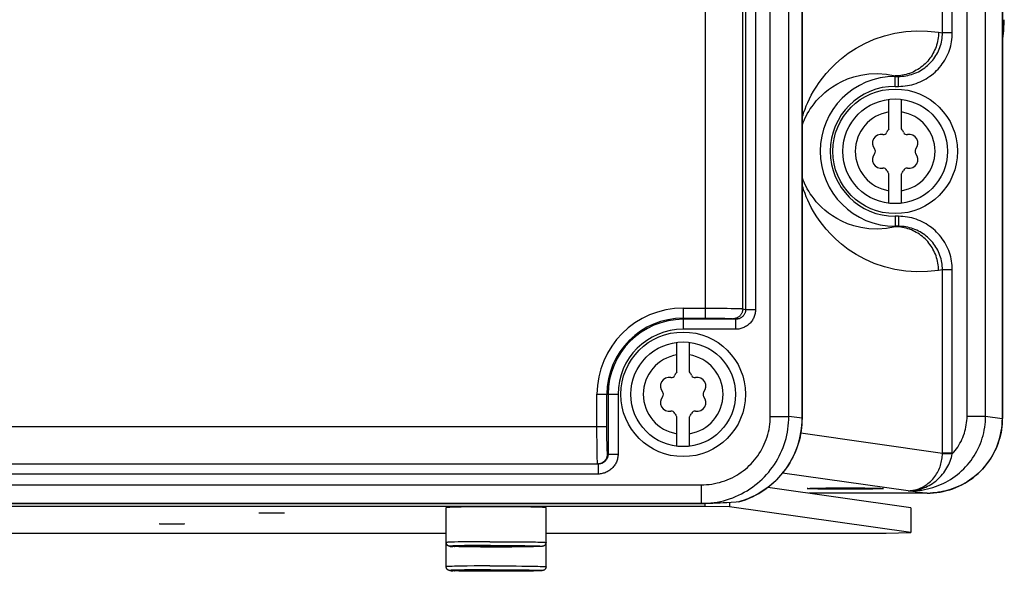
# Model space of a CAD drawing. Extents: x 0 to 594, y 0 to 420.
# Tile 12 of 104: x 115 to 131, y 151 to 160. Entities that reach past the tile are written whole.
import ezdxf

# ---------------------------------------------------------------- set-up
doc = ezdxf.new("R2010")
doc.units = 0
doc.header["$LTSCALE"] = 32.67
doc.layers.get('0').update_dxf_attribs({"linetype": 'CONTINUOUS'})
doc.layers.add('DATUM_AXIS', color=7, linetype='CONTINUOUS')

msp = doc.modelspace()

# ---------------------------------------------------------------- linework, layer by layer
at = {"color": 9, "linetype": 'CONTINUOUS'}
for p, q in [((125.99, 154.914), (125.99, 285.944)), ((126.586, 155.064), (126.586, 285.344)), ((130.748, 202.23), (130.748, 153.302)), ((130.48, 153.34), (130.48, 200.062)), ((130.182, 153.34), (130.182, 198.194)), ((129.946, 159.492), (129.946, 196.272)), ((129.787, 159.492), (129.787, 194.978)), ((127.027, 153.336), (127.027, 177.572)), ((126.791, 177.36), (126.791, 155.054)), ((127.325, 153.336), (127.325, 177.36)), ((129.725, 159.502), (129.787, 159.492)), ((129.946, 159.492), (129.787, 159.492)), ((129.03, 158.802), (129.082, 158.794)), ((129.03, 158.634), (129.03, 158.802)), ((129.03, 158.794), (129.082, 158.794)), ((129.082, 158.634), (129.082, 158.794)), ((129.03, 158.634), (129.082, 158.634)), ((129.082, 156.548), (129.03, 156.548)), ((129.03, 156.548), (129.03, 156.38)), ((129.082, 156.548), (129.082, 156.388)), ((129.082, 156.388), (129.03, 156.38)), ((129.082, 156.388), (129.03, 156.388)), ((129.787, 155.69), (129.725, 155.68)), ((129.946, 155.69), (129.787, 155.69)), ((129.787, 152.748), (129.787, 155.69)), ((129.946, 152.748), (129.946, 155.69)), ((125.63, 155.074), (126.043, 155.074)), ((125.63, 155.074), (125.63, 154.735)), ((126.043, 155.074), (126.121, 155.074)), ((126.121, 155.074), (126.197, 155.073)), ((126.197, 155.073), (126.269, 155.073)), ((126.269, 155.073), (126.336, 155.072)), ((126.336, 155.072), (126.398, 155.071)), ((126.398, 155.071), (126.435, 155.07)), ((126.435, 155.07), (126.468, 155.069)), ((126.468, 155.069), (126.498, 155.068)), ((125.63, 154.914), (126.012, 154.914)), ((126.012, 154.914), (126.075, 154.914)), ((126.075, 154.914), (126.136, 154.913)), ((126.136, 154.913), (126.195, 154.913)), ((126.195, 154.913), (126.231, 154.912)), ((126.231, 154.912), (126.266, 154.911)), ((126.266, 154.911), (126.297, 154.911)), ((126.297, 154.911), (126.326, 154.91)), ((126.586, 155.064), (126.632, 155.054)), ((126.632, 155.054), (126.791, 155.054)), ((126.469, 154.895), (125.63, 154.895)), ((126.427, 154.904), (126.469, 154.895)), ((126.469, 154.895), (126.469, 154.735)), ((126.469, 154.735), (125.63, 154.735)), ((124.247, 153.691), (124.586, 153.691)), ((124.247, 153.177), (124.247, 153.691)), ((124.407, 153.134), (124.407, 153.691)), ((124.426, 153.691), (124.426, 152.732)), ((124.586, 153.691), (124.586, 152.732)), ((127.027, 153.336), (127.325, 153.336)), ((127.536, 153.306), (127.325, 153.336)), ((130.182, 153.34), (130.48, 153.34)), ((130.48, 153.34), (130.748, 153.302)), ((90.23, 153.177), (124.407, 153.177)), ((124.247, 153.097), (124.247, 153.177)), ((127.537, 153.306), (127.536, 153.306)), ((130.749, 153.302), (130.748, 153.302)), ((124.247, 153.019), (124.247, 153.097)), ((124.248, 152.944), (124.247, 153.019)), ((124.407, 153.071), (124.407, 153.134)), ((124.408, 153.01), (124.407, 153.071)), ((127.517, 153.071), (129.787, 152.748)), ((124.248, 152.872), (124.248, 152.944)), ((124.249, 152.806), (124.248, 152.872)), ((124.408, 152.953), (124.408, 153.01)), ((124.409, 152.917), (124.408, 152.953)), ((124.41, 152.884), (124.409, 152.917)), ((124.411, 152.854), (124.41, 152.884)), ((124.25, 152.747), (124.249, 152.806)), ((124.251, 152.712), (124.25, 152.747)), ((124.252, 152.68), (124.251, 152.712)), ((124.411, 152.826), (124.411, 152.854)), ((124.412, 152.802), (124.411, 152.826)), ((124.426, 152.732), (124.418, 152.737)), ((124.426, 152.732), (124.586, 152.732)), ((129.946, 152.748), (129.787, 152.748)), ((129.787, 152.738), (129.787, 152.748)), ((129.946, 152.735), (129.787, 152.738)), ((129.946, 152.735), (129.946, 152.748)), ((124.266, 152.572), (75.794, 152.572)), ((90.189, 152.577), (124.258, 152.577)), ((124.253, 152.652), (124.252, 152.68)), ((124.254, 152.628), (124.253, 152.652)), ((124.266, 152.572), (124.258, 152.577)), ((124.266, 152.572), (124.266, 152.412)), ((124.266, 152.412), (75.794, 152.412)), ((129.238, 152.142), (127.225, 152.428)), ((74.139, 152.238), (125.921, 152.238)), ((125.921, 152.238), (125.921, 151.938)), ((127.647, 152.104), (127.646, 152.104)), ((129.238, 152.142), (129.277, 152.142)), ((129.277, 152.143), (129.277, 152.142)), ((129.277, 152.142), (129.543, 152.104)), ((129.633, 152.108), (129.589, 152.105)), ((129.678, 152.112), (129.633, 152.108)), ((129.723, 152.118), (129.678, 152.112)), ((129.768, 152.125), (129.723, 152.118)), ((129.811, 152.134), (129.768, 152.125)), ((74.139, 151.938), (125.921, 151.938)), ((125.934, 151.937), (125.921, 151.938)), ((126.572, 151.979), (126.523, 151.964)), ((126.613, 151.994), (126.572, 151.979)), ((126.666, 152.014), (126.62, 151.996)), ((126.712, 152.034), (126.666, 152.014)), ((126.757, 152.055), (126.712, 152.034))]:
    msp.add_line(p, q, dxfattribs=at)
at = {"color": 7, "linetype": 'CONTINUOUS'}
for p, q in [((130.749, 202.23), (130.749, 153.302)), ((127.619, 152.178), (127.62, 152.179)), ((129.543, 152.104), (127.647, 152.104)), ((127.669, 152.183), (127.692, 152.184)), ((127.692, 152.184), (127.721, 152.184)), ((127.72, 152.173), (127.692, 152.173)), ((127.753, 152.172), (127.72, 152.173)), ((127.721, 152.184), (127.753, 152.185)), ((127.753, 152.185), (127.789, 152.186)), ((127.789, 152.171), (127.753, 152.172)), ((127.789, 152.186), (127.849, 152.187)), ((127.849, 152.17), (127.789, 152.171)), ((127.849, 152.187), (127.917, 152.188)), ((127.917, 152.169), (127.849, 152.17)), ((127.917, 152.188), (127.99, 152.188)), ((127.99, 152.169), (127.917, 152.169)), ((127.99, 152.188), (128.068, 152.189)), ((128.068, 152.168), (127.99, 152.169)), ((128.068, 152.189), (128.148, 152.189)), ((128.148, 152.168), (128.068, 152.168)), ((128.148, 152.189), (128.23, 152.189)), ((128.23, 152.168), (128.148, 152.168)), ((128.23, 152.189), (128.312, 152.189)), ((128.312, 152.168), (128.23, 152.168)), ((128.312, 152.189), (128.392, 152.189)), ((128.392, 152.168), (128.312, 152.168)), ((128.392, 152.189), (128.47, 152.188)), ((128.47, 152.169), (128.392, 152.168)), ((128.47, 152.188), (128.543, 152.188)), ((128.543, 152.169), (128.47, 152.169)), ((128.543, 152.188), (128.611, 152.187)), ((128.611, 152.17), (128.543, 152.169)), ((128.611, 152.187), (128.671, 152.186)), ((128.671, 152.171), (128.611, 152.17)), ((128.671, 152.186), (128.707, 152.185)), ((128.707, 152.172), (128.671, 152.171)), ((128.707, 152.185), (128.74, 152.184)), ((128.74, 152.173), (128.707, 152.172)), ((128.74, 152.184), (128.768, 152.184)), ((128.768, 152.173), (128.74, 152.173)), ((128.792, 152.174), (128.768, 152.173)), ((128.841, 152.179), (128.841, 152.178)), ((125.938, 151.937), (74.126, 151.937)), ((125.952, 151.937), (125.938, 151.937)), ((125.968, 151.937), (125.952, 151.937)), ((125.988, 151.937), (125.968, 151.937)), ((126.015, 151.938), (125.988, 151.937)), ((126.047, 151.938), (126.015, 151.938)), ((126.073, 151.939), (126.047, 151.938)), ((126.103, 151.94), (126.073, 151.939)), ((126.137, 151.942), (126.103, 151.94)), ((126.176, 151.943), (126.137, 151.942)), ((126.221, 151.946), (126.176, 151.943)), ((126.272, 151.948), (126.221, 151.946)), ((126.332, 151.952), (126.272, 151.948)), ((126.4, 151.956), (126.332, 151.952)), ((126.479, 151.961), (126.4, 151.956)), ((126.523, 151.964), (126.479, 151.961)), ((126.524, 151.965), (126.523, 151.964))]:
    msp.add_line(p, q, dxfattribs=at)
at = {"color": 9, "linetype": 'CONTINUOUS'}
for points in [[(126.648, 177.685), (126.647, 177.67), (126.645, 177.654), (126.643, 177.637), (126.642, 177.62), (126.64, 177.602), (126.639, 177.584), (126.638, 177.565), (126.637, 177.546), (126.636, 177.526), (126.635, 177.506), (126.634, 177.486), (126.633, 177.465), (126.633, 177.445), (126.632, 177.424), (126.632, 177.403), (126.632, 177.381), (126.632, 155.054)], [(127.549, 176.759), (127.547, 176.744), (127.546, 176.729), (127.545, 176.712), (127.543, 176.696), (127.542, 176.679), (127.541, 176.661), (127.54, 176.643), (127.539, 176.625), (127.538, 176.606), (127.538, 176.587), (127.537, 176.568), (127.537, 176.549), (127.536, 176.529), (127.536, 176.51), (127.536, 153.306)], [(127.537, 158.129), (127.539, 158.135), (127.552, 158.177), (127.567, 158.222), (127.584, 158.27), (127.604, 158.321), (127.628, 158.375), (127.654, 158.432), (127.685, 158.492), (127.721, 158.556), (127.762, 158.623), (127.809, 158.693), (127.863, 158.767), (127.925, 158.842), (127.996, 158.921), (128.077, 159.001), (128.171, 159.082), (128.278, 159.164), (128.402, 159.245), (128.542, 159.321), (128.695, 159.389), (128.857, 159.444), (129.025, 159.486), (129.199, 159.513)], [(129.725, 159.502), (129.724, 159.472), (129.722, 159.442), (129.719, 159.413), (129.715, 159.384), (129.709, 159.354), (129.702, 159.326), (129.694, 159.297), (129.685, 159.269), (129.674, 159.241), (129.663, 159.214), (129.65, 159.187), (129.636, 159.161), (129.621, 159.135), (129.605, 159.11), (129.588, 159.086), (129.57, 159.063), (129.551, 159.04), (129.531, 159.018), (129.51, 158.997), (129.489, 158.977), (129.466, 158.958), (129.443, 158.94), (129.419, 158.922), (129.394, 158.906), (129.368, 158.891), (129.342, 158.877), (129.316, 158.864), (129.289, 158.853), (129.261, 158.842), (129.233, 158.833), (129.205, 158.825), (129.176, 158.818), (129.147, 158.812), (129.118, 158.808), (129.089, 158.804), (129.059, 158.803), (129.03, 158.802)], [(129.082, 158.634), (129.118, 158.635), (129.154, 158.637), (129.189, 158.64), (129.225, 158.646), (129.26, 158.652), (129.295, 158.66), (129.33, 158.67), (129.364, 158.681), (129.398, 158.693), (129.431, 158.707), (129.463, 158.722), (129.495, 158.738), (129.526, 158.756), (129.556, 158.774), (129.586, 158.795), (129.614, 158.816), (129.642, 158.838), (129.669, 158.862), (129.695, 158.886), (129.719, 158.912), (129.743, 158.939), (129.765, 158.966), (129.786, 158.995), (129.807, 159.024), (129.825, 159.054), (129.843, 159.085), (129.859, 159.116), (129.874, 159.148), (129.888, 159.181), (129.9, 159.214), (129.911, 159.248), (129.92, 159.282), (129.928, 159.316), (129.935, 159.351), (129.94, 159.386), (129.943, 159.421), (129.946, 159.457), (129.946, 159.492)], [(129.082, 158.794), (129.112, 158.794), (129.142, 158.796), (129.172, 158.799), (129.202, 158.804), (129.232, 158.81), (129.261, 158.817), (129.29, 158.825), (129.319, 158.834), (129.347, 158.845), (129.375, 158.856), (129.402, 158.869), (129.428, 158.883), (129.454, 158.898), (129.479, 158.915), (129.504, 158.932), (129.527, 158.95), (129.55, 158.969), (129.572, 158.989), (129.593, 159.01), (129.613, 159.032), (129.633, 159.055), (129.651, 159.078), (129.668, 159.102), (129.684, 159.127), (129.699, 159.153), (129.713, 159.179), (129.726, 159.206), (129.737, 159.233), (129.748, 159.26), (129.757, 159.288), (129.765, 159.317), (129.772, 159.345), (129.777, 159.374), (129.782, 159.404), (129.785, 159.433), (129.787, 159.462), (129.787, 159.492)], [(129.199, 159.513), (129.374, 159.525), (129.55, 159.521), (129.725, 159.502)], [(127.537, 158.007), (127.542, 158.02), (127.554, 158.051), (127.568, 158.084), (127.583, 158.119), (127.601, 158.154), (127.621, 158.192), (127.643, 158.23), (127.668, 158.271), (127.697, 158.312), (127.729, 158.355), (127.765, 158.399), (127.805, 158.444), (127.851, 158.489), (127.901, 158.535), (127.958, 158.581), (128.022, 158.626), (128.094, 158.671), (128.174, 158.713), (128.264, 158.752), (128.365, 158.787), (128.48, 158.815)], [(128.48, 158.815), (128.609, 158.833), (128.749, 158.839), (128.89, 158.828), (129.03, 158.802)], [(129.03, 156.38), (128.89, 156.353), (128.749, 156.343), (128.609, 156.348), (128.48, 156.367), (128.365, 156.395), (128.264, 156.429), (128.174, 156.469), (128.094, 156.511), (128.022, 156.555), (127.958, 156.601), (127.901, 156.646), (127.851, 156.692), (127.805, 156.738), (127.765, 156.783), (127.729, 156.827), (127.697, 156.869), (127.668, 156.911), (127.643, 156.951), (127.621, 156.99), (127.601, 157.027), (127.583, 157.063), (127.568, 157.097), (127.554, 157.13), (127.542, 157.161), (127.537, 157.175)], [(129.725, 155.68), (129.55, 155.66), (129.374, 155.656), (129.199, 155.668), (129.025, 155.695), (128.857, 155.737), (128.695, 155.793), (128.542, 155.86), (128.402, 155.937), (128.278, 156.017), (128.171, 156.099), (128.077, 156.18), (127.996, 156.261), (127.925, 156.339), (127.863, 156.415), (127.809, 156.488), (127.762, 156.558), (127.721, 156.625), (127.685, 156.689), (127.654, 156.75), (127.628, 156.807), (127.604, 156.861), (127.584, 156.912), (127.567, 156.96), (127.552, 157.004), (127.539, 157.046), (127.537, 157.052)], [(129.946, 155.69), (129.946, 155.725), (129.943, 155.76), (129.94, 155.795), (129.935, 155.83), (129.928, 155.865), (129.92, 155.9), (129.911, 155.934), (129.9, 155.967), (129.888, 156.001), (129.874, 156.033), (129.859, 156.065), (129.843, 156.097), (129.825, 156.128), (129.807, 156.158), (129.786, 156.187), (129.765, 156.215), (129.743, 156.243), (129.719, 156.269), (129.695, 156.295), (129.669, 156.32), (129.642, 156.343), (129.614, 156.366), (129.586, 156.387), (129.556, 156.407), (129.526, 156.426), (129.495, 156.443), (129.463, 156.46), (129.431, 156.475), (129.398, 156.488), (129.364, 156.501), (129.33, 156.512), (129.295, 156.521), (129.26, 156.529), (129.225, 156.536), (129.189, 156.541), (129.154, 156.545), (129.118, 156.547), (129.082, 156.548)], [(129.725, 155.68), (129.724, 155.709), (129.722, 155.739), (129.719, 155.769), (129.715, 155.798), (129.709, 155.827), (129.702, 155.856), (129.694, 155.884), (129.685, 155.913), (129.674, 155.94), (129.663, 155.968), (129.65, 155.994), (129.636, 156.021), (129.621, 156.046), (129.605, 156.071), (129.588, 156.095), (129.57, 156.119), (129.551, 156.142), (129.531, 156.163), (129.51, 156.184), (129.489, 156.205), (129.466, 156.224), (129.443, 156.242), (129.419, 156.259), (129.394, 156.275), (129.368, 156.29), (129.342, 156.304), (129.316, 156.317), (129.289, 156.329), (129.261, 156.339), (129.233, 156.349), (129.205, 156.357), (129.176, 156.364), (129.147, 156.369), (129.118, 156.374), (129.089, 156.377), (129.059, 156.379), (129.03, 156.38)], [(129.787, 155.69), (129.787, 155.719), (129.785, 155.748), (129.782, 155.778), (129.777, 155.807), (129.772, 155.836), (129.765, 155.865), (129.757, 155.893), (129.748, 155.921), (129.737, 155.949), (129.726, 155.976), (129.713, 156.003), (129.699, 156.029), (129.684, 156.054), (129.668, 156.079), (129.651, 156.103), (129.633, 156.127), (129.613, 156.149), (129.593, 156.171), (129.572, 156.192), (129.55, 156.212), (129.527, 156.231), (129.504, 156.25), (129.479, 156.267), (129.454, 156.283), (129.428, 156.298), (129.402, 156.312), (129.375, 156.325), (129.347, 156.337), (129.319, 156.347), (129.29, 156.357), (129.261, 156.365), (129.232, 156.372), (129.202, 156.378), (129.172, 156.382), (129.142, 156.385), (129.112, 156.387), (129.082, 156.388)], [(126.498, 155.068), (126.524, 155.068), (126.536, 155.067), (126.546, 155.067), (126.556, 155.066), (126.564, 155.066), (126.571, 155.065), (126.577, 155.065), (126.582, 155.064), (126.586, 155.064)], [(126.326, 154.91), (126.352, 154.909), (126.364, 154.908), (126.375, 154.908), (126.385, 154.908), (126.394, 154.907), (126.402, 154.907), (126.409, 154.906), (126.415, 154.905), (126.42, 154.905), (126.424, 154.904), (126.427, 154.904)], [(126.586, 155.064), (126.586, 155.054), (126.585, 155.044), (126.583, 155.034), (126.581, 155.024), (126.578, 155.014), (126.575, 155.005), (126.571, 154.996), (126.566, 154.987), (126.561, 154.978), (126.555, 154.97), (126.549, 154.962), (126.543, 154.954), (126.536, 154.947), (126.528, 154.941), (126.52, 154.935), (126.512, 154.929), (126.503, 154.924), (126.495, 154.919), (126.485, 154.915), (126.476, 154.912), (126.467, 154.909), (126.457, 154.907), (126.447, 154.905), (126.437, 154.904), (126.427, 154.904)], [(126.791, 155.054), (126.79, 155.037), (126.789, 155.021), (126.787, 155.004), (126.784, 154.988), (126.78, 154.972), (126.775, 154.956), (126.77, 154.94), (126.763, 154.925), (126.756, 154.909), (126.748, 154.895), (126.739, 154.881), (126.73, 154.867), (126.72, 154.854), (126.709, 154.841), (126.697, 154.829), (126.685, 154.817), (126.672, 154.806), (126.659, 154.796), (126.645, 154.787), (126.631, 154.778), (126.616, 154.77), (126.601, 154.763), (126.585, 154.756), (126.569, 154.751), (126.553, 154.746), (126.537, 154.742), (126.52, 154.739), (126.503, 154.737), (126.486, 154.735), (126.469, 154.735)], [(126.632, 155.054), (126.632, 155.044), (126.631, 155.035), (126.629, 155.026), (126.627, 155.016), (126.625, 155.007), (126.622, 154.998), (126.618, 154.989), (126.614, 154.981), (126.609, 154.972), (126.604, 154.964), (126.598, 154.957), (126.592, 154.949), (126.586, 154.942), (126.578, 154.936), (126.571, 154.929), (126.563, 154.924), (126.555, 154.918), (126.546, 154.913), (126.537, 154.909), (126.528, 154.905), (126.519, 154.902), (126.509, 154.9), (126.499, 154.897), (126.489, 154.896), (126.479, 154.895), (126.469, 154.895)], [(125.921, 152.238), (125.963, 152.239), (126.006, 152.242), (126.048, 152.246), (126.091, 152.251), (126.133, 152.259), (126.174, 152.268), (126.215, 152.278), (126.256, 152.29), (126.296, 152.304), (126.336, 152.319), (126.375, 152.335), (126.414, 152.353), (126.451, 152.373), (126.488, 152.394), (126.524, 152.416), (126.559, 152.44), (126.593, 152.465), (126.627, 152.491), (126.659, 152.518), (126.69, 152.547), (126.72, 152.577), (126.748, 152.607), (126.776, 152.639), (126.802, 152.672), (126.827, 152.706), (126.85, 152.741), (126.873, 152.777), (126.893, 152.813), (126.913, 152.851), (126.931, 152.889), (126.947, 152.927), (126.962, 152.966), (126.976, 153.006), (126.988, 153.046), (126.998, 153.087), (127.007, 153.128), (127.014, 153.169), (127.02, 153.211), (127.024, 153.252), (127.026, 153.294), (127.027, 153.336)], [(125.921, 151.938), (125.972, 151.939), (126.024, 151.942), (126.075, 151.947), (126.126, 151.954), (126.177, 151.962), (126.227, 151.972), (126.277, 151.984), (126.326, 151.998), (126.375, 152.014), (126.424, 152.031), (126.471, 152.051), (126.518, 152.071), (126.564, 152.094), (126.609, 152.118), (126.654, 152.144), (126.697, 152.172), (126.739, 152.201), (126.78, 152.231), (126.82, 152.263), (126.859, 152.297), (126.896, 152.331), (126.933, 152.368), (126.967, 152.405), (127.001, 152.444), (127.033, 152.483), (127.063, 152.524), (127.092, 152.566), (127.12, 152.609), (127.146, 152.653), (127.17, 152.698), (127.192, 152.744), (127.213, 152.791), (127.232, 152.838), (127.25, 152.886), (127.265, 152.934), (127.279, 152.983), (127.291, 153.033), (127.301, 153.083), (127.31, 153.133), (127.316, 153.184), (127.321, 153.234), (127.324, 153.285), (127.325, 153.336)], [(129.277, 152.142), (129.323, 152.143), (129.368, 152.145), (129.413, 152.15), (129.457, 152.155), (129.502, 152.163), (129.546, 152.172), (129.59, 152.183), (129.633, 152.196), (129.676, 152.21), (129.718, 152.225), (129.759, 152.243), (129.8, 152.261), (129.841, 152.282), (129.88, 152.303), (129.918, 152.326), (129.956, 152.351), (129.993, 152.377), (130.028, 152.404), (130.063, 152.433), (130.096, 152.463), (130.129, 152.494), (130.16, 152.526), (130.19, 152.56), (130.218, 152.594), (130.246, 152.63), (130.272, 152.666), (130.296, 152.704), (130.319, 152.742), (130.341, 152.781), (130.361, 152.821), (130.38, 152.862), (130.397, 152.903), (130.413, 152.945), (130.427, 152.988), (130.439, 153.031), (130.45, 153.074), (130.459, 153.118), (130.467, 153.162), (130.472, 153.206), (130.477, 153.251), (130.479, 153.295), (130.48, 153.34)], [(129.946, 152.735), (129.969, 152.761), (129.992, 152.788), (130.013, 152.816), (130.033, 152.845), (130.051, 152.875), (130.069, 152.905), (130.086, 152.936), (130.101, 152.967), (130.115, 152.999), (130.127, 153.032), (130.139, 153.065), (130.149, 153.098), (130.158, 153.132), (130.165, 153.166), (130.171, 153.201), (130.176, 153.235), (130.18, 153.27), (130.182, 153.305), (130.182, 153.34)], [(127.536, 153.306), (127.535, 153.256), (127.533, 153.206), (127.528, 153.157), (127.522, 153.107), (127.514, 153.058), (127.504, 153.009), (127.493, 152.961), (127.479, 152.913), (127.464, 152.865), (127.448, 152.818), (127.429, 152.771), (127.409, 152.726), (127.388, 152.681), (127.364, 152.637), (127.34, 152.593), (127.313, 152.551), (127.285, 152.509), (127.256, 152.469), (127.225, 152.429), (127.193, 152.391), (127.159, 152.354), (127.124, 152.318), (127.088, 152.283), (127.051, 152.25), (127.012, 152.218), (126.972, 152.187), (126.931, 152.158), (126.889, 152.13), (126.847, 152.104), (126.803, 152.079), (126.761, 152.057)], [(130.748, 153.302), (130.747, 153.257), (130.744, 153.213), (130.74, 153.168), (130.734, 153.124), (130.727, 153.08), (130.718, 153.036), (130.707, 152.993), (130.694, 152.95), (130.68, 152.907), (130.665, 152.866), (130.648, 152.824), (130.629, 152.784), (130.609, 152.744), (130.587, 152.705), (130.564, 152.666), (130.539, 152.629), (130.513, 152.592), (130.486, 152.557), (130.457, 152.522), (130.428, 152.489), (130.396, 152.456), (130.364, 152.425), (130.33, 152.395), (130.296, 152.367), (130.26, 152.339), (130.223, 152.313), (130.186, 152.289), (130.147, 152.266), (130.108, 152.244), (130.067, 152.224), (130.026, 152.205), (129.985, 152.188), (129.942, 152.172), (129.899, 152.158), (129.856, 152.145), (129.819, 152.136)], [(124.258, 152.577), (124.268, 152.577), (124.278, 152.578), (124.288, 152.58), (124.298, 152.582), (124.308, 152.585), (124.317, 152.588), (124.326, 152.592), (124.335, 152.597), (124.344, 152.602), (124.352, 152.608), (124.36, 152.614), (124.368, 152.62), (124.375, 152.627), (124.381, 152.635), (124.388, 152.643), (124.393, 152.651), (124.398, 152.66), (124.403, 152.669), (124.407, 152.678), (124.41, 152.687), (124.413, 152.697), (124.415, 152.707), (124.417, 152.717), (124.418, 152.727), (124.418, 152.737)], [(124.586, 152.732), (124.585, 152.715), (124.584, 152.698), (124.582, 152.682), (124.579, 152.665), (124.575, 152.649), (124.57, 152.633), (124.565, 152.617), (124.558, 152.602), (124.551, 152.586), (124.543, 152.572), (124.534, 152.557), (124.525, 152.544), (124.515, 152.53), (124.504, 152.518), (124.492, 152.506), (124.48, 152.494), (124.467, 152.483), (124.454, 152.473), (124.44, 152.463), (124.426, 152.455), (124.411, 152.447), (124.396, 152.439), (124.381, 152.433), (124.365, 152.427), (124.349, 152.423), (124.332, 152.419), (124.316, 152.416), (124.299, 152.414), (124.283, 152.412), (124.266, 152.412)], [(124.426, 152.732), (124.426, 152.722), (124.425, 152.712), (124.423, 152.702), (124.421, 152.692), (124.418, 152.682), (124.415, 152.673), (124.411, 152.664), (124.406, 152.655), (124.401, 152.646), (124.395, 152.638), (124.389, 152.63), (124.383, 152.622), (124.376, 152.615), (124.368, 152.608), (124.36, 152.602), (124.352, 152.597), (124.343, 152.592), (124.334, 152.587), (124.325, 152.583), (124.315, 152.58), (124.306, 152.577), (124.296, 152.575), (124.286, 152.573), (124.276, 152.572), (124.266, 152.572)], [(124.418, 152.737), (124.418, 152.738), (124.417, 152.74), (124.416, 152.743), (124.416, 152.747), (124.415, 152.752), (124.415, 152.758), (124.414, 152.765), (124.414, 152.773), (124.413, 152.781), (124.413, 152.791), (124.412, 152.802)], [(129.268, 152.143), (129.276, 152.144), (129.285, 152.145), (129.295, 152.146), (129.307, 152.148), (129.321, 152.15), (129.336, 152.153), (129.353, 152.157), (129.372, 152.163), (129.394, 152.169), (129.418, 152.178), (129.443, 152.189), (129.467, 152.2), (129.49, 152.213), (129.513, 152.226), (129.535, 152.241), (129.556, 152.257), (129.577, 152.274), (129.596, 152.292), (129.615, 152.31), (129.633, 152.329), (129.65, 152.349), (129.665, 152.37), (129.68, 152.391), (129.694, 152.413), (129.707, 152.435), (129.719, 152.458), (129.73, 152.481), (129.74, 152.504), (129.749, 152.527), (129.757, 152.551), (129.764, 152.574), (129.77, 152.598), (129.775, 152.622), (129.779, 152.645), (129.783, 152.669), (129.785, 152.692), (129.787, 152.715), (129.787, 152.738)], [(129.277, 152.143), (129.287, 152.144), (129.299, 152.145), (129.312, 152.146), (129.327, 152.148), (129.343, 152.15), (129.362, 152.153), (129.383, 152.157), (129.406, 152.163), (129.433, 152.17), (129.462, 152.179), (129.492, 152.19), (129.52, 152.202), (129.549, 152.215), (129.576, 152.23), (129.603, 152.245), (129.629, 152.262), (129.655, 152.28), (129.68, 152.299), (129.703, 152.319), (129.726, 152.34), (129.748, 152.362), (129.769, 152.385), (129.789, 152.408), (129.808, 152.433), (129.826, 152.458), (129.843, 152.483), (129.859, 152.51), (129.874, 152.537), (129.888, 152.564), (129.9, 152.592), (129.911, 152.62), (129.922, 152.648), (129.931, 152.677), (129.939, 152.706), (129.946, 152.735)], [(124.258, 152.577), (124.258, 152.578), (124.257, 152.58), (124.257, 152.584), (124.256, 152.588), (124.256, 152.594), (124.255, 152.601), (124.255, 152.609), (124.254, 152.618), (124.254, 152.628)], [(129.238, 152.142), (129.248, 152.142), (129.258, 152.143), (129.268, 152.143)], [(129.238, 152.142), (129.251, 152.142), (129.264, 152.143), (129.277, 152.143)], [(129.277, 152.143), (129.274, 152.143), (129.271, 152.143), (129.268, 152.143)]]:
    msp.add_lwpolyline(points, dxfattribs=at)
at = {"color": 7, "linetype": 'CONTINUOUS'}
for points in [[(127.537, 153.306), (127.537, 176.507), (127.537, 176.528), (127.538, 176.549), (127.538, 176.57), (127.539, 176.591), (127.539, 176.611), (127.54, 176.631), (127.541, 176.65), (127.542, 176.669), (127.544, 176.687), (127.545, 176.704), (127.546, 176.721), (127.548, 176.736), (127.549, 176.751), (127.551, 176.761)], [(130.749, 159.431), (130.761, 159.523), (130.769, 159.704)], [(130.749, 159.354), (130.772, 159.523), (130.78, 159.704)], [(126.524, 151.965), (126.576, 151.981), (126.631, 152), (126.686, 152.022), (126.74, 152.046), (126.792, 152.073), (126.843, 152.101), (126.894, 152.132), (126.942, 152.165), (126.99, 152.2), (127.035, 152.236), (127.08, 152.275), (127.122, 152.315), (127.163, 152.357), (127.202, 152.4), (127.239, 152.446), (127.274, 152.492), (127.307, 152.54), (127.338, 152.59), (127.367, 152.64), (127.394, 152.692), (127.419, 152.745), (127.441, 152.799), (127.461, 152.853), (127.479, 152.909), (127.494, 152.965), (127.508, 153.022), (127.518, 153.079), (127.527, 153.136), (127.532, 153.194), (127.536, 153.252), (127.537, 153.306)], [(129.543, 152.104), (129.592, 152.105), (129.645, 152.108), (129.698, 152.114), (129.75, 152.122), (129.802, 152.132), (129.854, 152.145), (129.905, 152.159), (129.955, 152.176), (130.004, 152.195), (130.053, 152.216), (130.1, 152.24), (130.147, 152.265), (130.192, 152.292), (130.236, 152.322), (130.279, 152.353), (130.32, 152.386), (130.359, 152.42), (130.398, 152.457), (130.434, 152.495), (130.469, 152.534), (130.502, 152.575), (130.533, 152.618), (130.562, 152.661), (130.589, 152.706), (130.614, 152.752), (130.637, 152.799), (130.658, 152.847), (130.677, 152.896), (130.694, 152.946), (130.709, 152.996), (130.721, 153.047), (130.731, 153.098), (130.739, 153.15), (130.744, 153.202), (130.748, 153.254), (130.749, 153.302)], [(127.692, 152.173), (127.669, 152.174), (127.658, 152.175), (127.649, 152.175), (127.641, 152.176), (127.635, 152.176), (127.629, 152.177), (127.625, 152.177), (127.622, 152.178), (127.62, 152.178), (127.619, 152.178)], [(127.62, 152.179), (127.62, 152.179), (127.622, 152.179), (127.625, 152.18), (127.629, 152.18), (127.635, 152.181), (127.642, 152.181), (127.649, 152.182), (127.658, 152.182), (127.669, 152.183)], [(128.768, 152.184), (128.791, 152.183), (128.802, 152.182), (128.811, 152.182), (128.819, 152.181), (128.825, 152.181), (128.831, 152.18), (128.835, 152.18), (128.838, 152.179), (128.84, 152.179), (128.841, 152.179)], [(128.841, 152.178), (128.84, 152.178), (128.838, 152.178), (128.835, 152.177), (128.831, 152.177), (128.825, 152.176), (128.819, 152.176), (128.811, 152.175), (128.802, 152.175), (128.792, 152.174)]]:
    msp.add_lwpolyline(points, dxfattribs=at)
at = {"color": 9, "linetype": 'CONTINUOUS'}
for centre, radius, end in [((129.03, 157.591), 1.203, 270), ((129.03, 157.591), 1.043, 270), ((125.63, 153.691), 1.383, 180), ((125.63, 153.691), 1.223, 180), ((125.63, 153.691), 1.204, 180), ((125.63, 153.691), 1.044, 180)]:
    msp.add_arc(centre, radius, 90, end, dxfattribs=at)
at = {"layer": 'DATUM_AXIS', "color": 7, "linetype": 'CONTINUOUS'}
for p, q in [((128.93, 157.949), (128.93, 158.425)), ((129.13, 157.949), (129.13, 158.425)), ((128.93, 156.757), (128.93, 157.232)), ((129.13, 156.757), (129.13, 157.232)), ((125.53, 154.049), (125.53, 154.525)), ((125.73, 154.049), (125.73, 154.525)), ((125.53, 152.857), (125.53, 153.332)), ((125.73, 152.857), (125.73, 153.332)), ((129.283, 151.871), (126.987, 152.198)), ((125.976, 151.937), (125.976, 151.891)), ((126.373, 151.954), (126.373, 151.885)), ((125.976, 151.891), (74.084, 151.891)), ((118.83, 151.787), (118.83, 151.787)), ((118.835, 151.787), (118.837, 151.787)), ((118.837, 151.787), (118.838, 151.788)), ((118.839, 151.786), (118.837, 151.786)), ((118.838, 151.788), (118.84, 151.788)), ((118.841, 151.785), (118.839, 151.786)), ((118.84, 151.788), (118.841, 151.788)), ((118.841, 151.788), (118.844, 151.788)), ((118.843, 151.785), (118.841, 151.785)), ((118.847, 151.785), (118.843, 151.785)), ((118.844, 151.788), (118.848, 151.788)), ((118.85, 151.785), (118.847, 151.785)), ((118.848, 151.788), (118.853, 151.788)), ((118.855, 151.785), (118.85, 151.785)), ((118.853, 151.788), (118.86, 151.788)), ((118.863, 151.785), (118.855, 151.785)), ((118.86, 151.788), (118.869, 151.789)), ((118.874, 151.784), (118.863, 151.785)), ((118.869, 151.789), (118.884, 151.789)), ((118.892, 151.784), (118.874, 151.784)), ((118.884, 151.789), (118.904, 151.789)), ((118.916, 151.784), (118.892, 151.784)), ((118.904, 151.789), (118.935, 151.79)), ((118.95, 151.783), (118.916, 151.784)), ((118.935, 151.79), (118.977, 151.79)), ((118.993, 151.783), (118.95, 151.783)), ((118.977, 151.79), (119.022, 151.79)), ((119.039, 151.783), (118.993, 151.783)), ((119.022, 151.79), (119.067, 151.79)), ((119.083, 151.783), (119.039, 151.783)), ((119.067, 151.79), (119.11, 151.79)), ((119.125, 151.784), (119.083, 151.783)), ((119.11, 151.79), (119.144, 151.789)), ((119.156, 151.784), (119.125, 151.784)), ((119.144, 151.789), (119.168, 151.789)), ((119.176, 151.784), (119.156, 151.784)), ((119.168, 151.789), (119.186, 151.789)), ((119.191, 151.785), (119.176, 151.784)), ((119.186, 151.789), (119.197, 151.789)), ((119.2, 151.785), (119.191, 151.785)), ((119.197, 151.789), (119.205, 151.788)), ((119.207, 151.785), (119.2, 151.785)), ((119.205, 151.788), (119.21, 151.788)), ((119.212, 151.785), (119.207, 151.785)), ((119.21, 151.788), (119.213, 151.788)), ((119.216, 151.785), (119.212, 151.785)), ((119.213, 151.788), (119.217, 151.788)), ((119.219, 151.785), (119.216, 151.785)), ((119.217, 151.788), (119.22, 151.788)), ((119.22, 151.786), (119.219, 151.785)), ((119.22, 151.788), (119.221, 151.788)), ((119.222, 151.786), (119.22, 151.786)), ((119.221, 151.788), (119.223, 151.788)), ((119.224, 151.786), (119.222, 151.786)), ((119.225, 151.786), (119.224, 151.786)), ((119.23, 151.787), (119.23, 151.787)), ((121.83, 150.923), (121.83, 151.872)), ((121.931, 151.879), (121.897, 151.878)), ((121.972, 151.88), (121.931, 151.879)), ((122.019, 151.881), (121.972, 151.88)), ((122.071, 151.882), (122.019, 151.881)), ((122.18, 151.884), (122.071, 151.882)), ((122.287, 151.885), (122.18, 151.884)), ((122.401, 151.885), (122.287, 151.885)), ((122.514, 151.886), (122.401, 151.885)), ((122.63, 151.886), (122.514, 151.886)), ((122.746, 151.886), (122.63, 151.886)), ((122.881, 151.885), (122.746, 151.886)), ((122.985, 151.885), (122.881, 151.885)), ((123.1, 151.883), (122.985, 151.885)), ((123.189, 151.882), (123.1, 151.883)), ((123.241, 151.881), (123.189, 151.882)), ((123.288, 151.88), (123.241, 151.881)), ((123.329, 151.879), (123.288, 151.88)), ((123.43, 150.923), (123.43, 151.872)), ((126.373, 151.885), (125.976, 151.891)), ((129.283, 151.472), (126.373, 151.885)), ((129.283, 151.871), (129.283, 151.472)), ((117.23, 151.61), (117.23, 151.61)), ((117.235, 151.611), (117.237, 151.611)), ((117.237, 151.611), (117.238, 151.611)), ((117.239, 151.609), (117.237, 151.609)), ((117.238, 151.611), (117.24, 151.611)), ((117.241, 151.609), (117.239, 151.609)), ((117.24, 151.611), (117.241, 151.611)), ((117.241, 151.611), (117.244, 151.612)), ((117.243, 151.609), (117.241, 151.609)), ((117.247, 151.609), (117.243, 151.609)), ((117.244, 151.612), (117.248, 151.612)), ((117.25, 151.609), (117.247, 151.609)), ((117.248, 151.612), (117.253, 151.612)), ((117.255, 151.609), (117.25, 151.609)), ((117.253, 151.612), (117.26, 151.612)), ((117.263, 151.608), (117.255, 151.609)), ((117.26, 151.612), (117.269, 151.612)), ((117.274, 151.608), (117.263, 151.608)), ((117.269, 151.612), (117.284, 151.613)), ((117.292, 151.608), (117.274, 151.608)), ((117.284, 151.613), (117.304, 151.613)), ((117.316, 151.607), (117.292, 151.608)), ((117.304, 151.613), (117.335, 151.613)), ((117.35, 151.607), (117.316, 151.607)), ((117.335, 151.613), (117.377, 151.614)), ((117.393, 151.607), (117.35, 151.607)), ((117.377, 151.614), (117.422, 151.614)), ((117.439, 151.607), (117.393, 151.607)), ((117.422, 151.614), (117.467, 151.614)), ((117.483, 151.607), (117.439, 151.607)), ((117.467, 151.614), (117.51, 151.614)), ((117.525, 151.607), (117.483, 151.607)), ((117.51, 151.614), (117.544, 151.613)), ((117.556, 151.608), (117.525, 151.607)), ((117.544, 151.613), (117.568, 151.613)), ((117.576, 151.608), (117.556, 151.608)), ((117.568, 151.613), (117.586, 151.613)), ((117.591, 151.608), (117.576, 151.608)), ((117.586, 151.613), (117.597, 151.612)), ((117.6, 151.608), (117.591, 151.608)), ((117.597, 151.612), (117.605, 151.612)), ((117.607, 151.609), (117.6, 151.608)), ((117.605, 151.612), (117.61, 151.612)), ((117.612, 151.609), (117.607, 151.609)), ((117.61, 151.612), (117.613, 151.612)), ((117.616, 151.609), (117.612, 151.609)), ((117.613, 151.612), (117.617, 151.612)), ((117.619, 151.609), (117.616, 151.609)), ((117.617, 151.612), (117.62, 151.611)), ((117.62, 151.609), (117.619, 151.609)), ((117.62, 151.611), (117.621, 151.611)), ((117.622, 151.609), (117.62, 151.609)), ((117.621, 151.611), (117.623, 151.611)), ((117.624, 151.609), (117.622, 151.609)), ((117.625, 151.61), (117.624, 151.609)), ((117.63, 151.61), (117.63, 151.61)), ((109.83, 151.464), (121.83, 151.464)), ((123.43, 151.464), (128.886, 151.464)), ((128.886, 151.464), (129.283, 151.472)), ((122.032, 151.245), (121.991, 151.246)), ((122.078, 151.244), (122.032, 151.245)), ((122.208, 151.254), (122.07, 151.254)), ((122.07, 151.254), (122.07, 151.25)), ((122.07, 151.25), (122.208, 151.25)), ((122.13, 151.243), (122.078, 151.244)), ((122.186, 151.242), (122.13, 151.243)), ((122.247, 151.241), (122.186, 151.242)), ((122.208, 151.25), (122.219, 151.255)), ((122.23, 151.255), (122.249, 151.256)), ((122.312, 151.241), (122.247, 151.241)), ((122.249, 151.256), (122.272, 151.257)), ((122.285, 151.247), (122.26, 151.248)), ((122.272, 151.257), (122.312, 151.258)), ((122.327, 151.247), (122.285, 151.247)), ((122.312, 151.258), (122.358, 151.258)), ((122.379, 151.24), (122.312, 151.241)), ((122.375, 151.246), (122.327, 151.247)), ((122.358, 151.258), (122.41, 151.259)), ((122.429, 151.245), (122.375, 151.246)), ((122.449, 151.24), (122.379, 151.24)), ((122.41, 151.259), (122.467, 151.259)), ((122.486, 151.245), (122.429, 151.245)), ((122.521, 151.239), (122.449, 151.24)), ((122.467, 151.259), (122.526, 151.26)), ((122.547, 151.245), (122.486, 151.245)), ((122.593, 151.239), (122.521, 151.239)), ((122.526, 151.26), (122.588, 151.26)), ((122.609, 151.245), (122.547, 151.245)), ((122.588, 151.26), (122.651, 151.26)), ((122.666, 151.239), (122.593, 151.239)), ((122.672, 151.245), (122.609, 151.245)), ((122.651, 151.26), (122.713, 151.26)), ((122.739, 151.239), (122.666, 151.239)), ((122.734, 151.245), (122.672, 151.245)), ((122.713, 151.26), (122.774, 151.259)), ((122.793, 151.245), (122.734, 151.245)), ((122.81, 151.24), (122.739, 151.239)), ((122.774, 151.259), (122.831, 151.259)), ((122.85, 151.246), (122.793, 151.245)), ((122.88, 151.24), (122.81, 151.24)), ((122.831, 151.259), (122.885, 151.258)), ((122.902, 151.246), (122.85, 151.246)), ((122.948, 151.241), (122.88, 151.24)), ((122.885, 151.258), (122.933, 151.258)), ((122.948, 151.247), (122.902, 151.246)), ((122.933, 151.258), (122.975, 151.257)), ((122.988, 151.248), (122.948, 151.247)), ((123.012, 151.241), (122.948, 151.241)), ((122.975, 151.257), (123, 151.256)), ((123.011, 151.248), (122.988, 151.248)), ((123.03, 151.249), (123.011, 151.248)), ((123.073, 151.242), (123.012, 151.241)), ((123.041, 151.255), (123.052, 151.25)), ((123.19, 151.254), (123.052, 151.254)), ((123.052, 151.25), (123.19, 151.25)), ((123.129, 151.243), (123.073, 151.242)), ((123.181, 151.244), (123.129, 151.243)), ((123.227, 151.245), (123.181, 151.244)), ((123.19, 151.25), (123.19, 151.254)), ((123.268, 151.246), (123.227, 151.245)), ((123.303, 151.247), (123.268, 151.246)), ((122.032, 150.855), (121.991, 150.856)), ((122.078, 150.854), (122.032, 150.855)), ((122.208, 150.865), (122.07, 150.865)), ((122.07, 150.865), (122.07, 150.861)), ((122.07, 150.861), (122.208, 150.861)), ((122.13, 150.853), (122.078, 150.854)), ((122.186, 150.853), (122.13, 150.853)), ((122.247, 150.852), (122.186, 150.853)), ((122.208, 150.861), (122.219, 150.866)), ((122.23, 150.866), (122.249, 150.867)), ((122.312, 150.851), (122.247, 150.852)), ((122.249, 150.867), (122.272, 150.867)), ((122.285, 150.858), (122.26, 150.859)), ((122.272, 150.867), (122.312, 150.868)), ((122.327, 150.857), (122.285, 150.858)), ((122.312, 150.868), (122.358, 150.869)), ((122.379, 150.851), (122.312, 150.851)), ((122.375, 150.857), (122.327, 150.857)), ((122.358, 150.869), (122.41, 150.87)), ((122.429, 150.856), (122.375, 150.857)), ((122.449, 150.85), (122.379, 150.851)), ((122.41, 150.87), (122.467, 150.87)), ((122.486, 150.856), (122.429, 150.856)), ((122.521, 150.85), (122.449, 150.85)), ((122.467, 150.87), (122.526, 150.87)), ((122.547, 150.855), (122.486, 150.856)), ((122.593, 150.85), (122.521, 150.85)), ((122.526, 150.87), (122.588, 150.871)), ((122.609, 150.855), (122.547, 150.855)), ((122.588, 150.871), (122.651, 150.871)), ((122.666, 150.85), (122.593, 150.85)), ((122.672, 150.855), (122.609, 150.855)), ((122.651, 150.871), (122.713, 150.871)), ((122.739, 150.85), (122.666, 150.85)), ((122.734, 150.856), (122.672, 150.855)), ((122.713, 150.871), (122.774, 150.87)), ((122.793, 150.856), (122.734, 150.856)), ((122.81, 150.85), (122.739, 150.85)), ((122.774, 150.87), (122.831, 150.87)), ((122.85, 150.856), (122.793, 150.856)), ((122.88, 150.851), (122.81, 150.85)), ((122.831, 150.87), (122.885, 150.869)), ((122.902, 150.857), (122.85, 150.856)), ((122.948, 150.851), (122.88, 150.851)), ((122.885, 150.869), (122.933, 150.869)), ((122.948, 150.858), (122.902, 150.857)), ((122.933, 150.869), (122.975, 150.868)), ((122.988, 150.859), (122.948, 150.858)), ((123.012, 150.852), (122.948, 150.851)), ((122.975, 150.868), (123, 150.867)), ((123.011, 150.859), (122.988, 150.859)), ((123.03, 150.86), (123.011, 150.859)), ((123.073, 150.853), (123.012, 150.852)), ((123.041, 150.866), (123.052, 150.861)), ((123.19, 150.865), (123.052, 150.865)), ((123.052, 150.861), (123.19, 150.861)), ((123.129, 150.853), (123.073, 150.853)), ((123.181, 150.854), (123.129, 150.853)), ((123.227, 150.855), (123.181, 150.854)), ((123.19, 150.861), (123.19, 150.865)), ((123.268, 150.856), (123.227, 150.855)), ((123.303, 150.858), (123.268, 150.856))]:
    msp.add_line(p, q, dxfattribs=at)
at = {"layer": 'DATUM_AXIS', "color": 9, "linetype": 'CONTINUOUS'}
for p, q in [((121.926, 151.319), (121.897, 151.318)), ((121.96, 151.32), (121.926, 151.319)), ((122.02, 151.321), (121.96, 151.32)), ((122.088, 151.322), (122.02, 151.321)), ((122.165, 151.324), (122.088, 151.322)), ((122.279, 151.325), (122.165, 151.324)), ((122.402, 151.326), (122.279, 151.325)), ((122.531, 151.326), (122.402, 151.326)), ((122.531, 151.326), (122.663, 151.326)), ((122.663, 151.326), (122.762, 151.326)), ((122.762, 151.326), (122.858, 151.326)), ((122.858, 151.326), (122.951, 151.325)), ((122.951, 151.325), (123.04, 151.324)), ((123.04, 151.324), (123.121, 151.323)), ((123.121, 151.323), (123.172, 151.322)), ((123.172, 151.322), (123.219, 151.322)), ((123.219, 151.322), (123.261, 151.321)), ((123.261, 151.321), (123.3, 151.32)), ((123.3, 151.32), (123.334, 151.319)), ((121.974, 151.258), (121.948, 151.257)), ((121.956, 151.247), (121.961, 151.247)), ((122.005, 151.259), (121.974, 151.258)), ((122.06, 151.26), (122.005, 151.259)), ((122.124, 151.262), (122.06, 151.26)), ((122.078, 151.244), (122.08, 151.244)), ((122.195, 151.263), (122.124, 151.262)), ((122.301, 151.264), (122.195, 151.263)), ((122.417, 151.265), (122.301, 151.264)), ((122.538, 151.265), (122.417, 151.265)), ((122.538, 151.265), (122.661, 151.265)), ((122.661, 151.265), (122.753, 151.265)), ((122.753, 151.265), (122.844, 151.265)), ((122.844, 151.265), (122.931, 151.264)), ((122.931, 151.264), (123.013, 151.263)), ((123.013, 151.263), (123.089, 151.262)), ((123.039, 151.241), (123.013, 151.241)), ((123.089, 151.262), (123.159, 151.261)), ((123.159, 151.261), (123.2, 151.26)), ((123.2, 151.244), (123.181, 151.244)), ((123.2, 151.26), (123.238, 151.26)), ((123.238, 151.26), (123.271, 151.259)), ((123.271, 151.246), (123.268, 151.246)), ((121.926, 150.93), (121.897, 150.929)), ((121.96, 150.931), (121.926, 150.93)), ((121.974, 150.869), (121.948, 150.868)), ((121.956, 150.858), (121.961, 150.858)), ((122.02, 150.932), (121.96, 150.931)), ((122.005, 150.87), (121.974, 150.869)), ((122.06, 150.871), (122.005, 150.87)), ((122.088, 150.933), (122.02, 150.932)), ((122.124, 150.872), (122.06, 150.871)), ((122.078, 150.854), (122.08, 150.854)), ((122.165, 150.934), (122.088, 150.933)), ((122.195, 150.873), (122.124, 150.872)), ((122.279, 150.936), (122.165, 150.934)), ((122.301, 150.875), (122.195, 150.873)), ((122.402, 150.936), (122.279, 150.936)), ((122.417, 150.875), (122.301, 150.875)), ((122.531, 150.937), (122.402, 150.936)), ((122.538, 150.876), (122.417, 150.875)), ((122.531, 150.937), (122.663, 150.937)), ((122.538, 150.876), (122.661, 150.876)), ((122.661, 150.876), (122.753, 150.876)), ((122.663, 150.937), (122.762, 150.937)), ((122.753, 150.876), (122.844, 150.875)), ((122.762, 150.937), (122.858, 150.936)), ((122.844, 150.875), (122.931, 150.875)), ((122.858, 150.936), (122.951, 150.936)), ((122.931, 150.875), (123.013, 150.874)), ((122.951, 150.936), (123.04, 150.935)), ((123.013, 150.874), (123.089, 150.873)), ((123.039, 150.852), (123.013, 150.852)), ((123.04, 150.935), (123.121, 150.934)), ((123.089, 150.873), (123.159, 150.872)), ((123.121, 150.934), (123.172, 150.933)), ((123.159, 150.872), (123.2, 150.871)), ((123.172, 150.933), (123.219, 150.932)), ((123.2, 150.855), (123.181, 150.854)), ((123.2, 150.871), (123.238, 150.87)), ((123.219, 150.932), (123.261, 150.932)), ((123.238, 150.87), (123.271, 150.869)), ((123.261, 150.932), (123.3, 150.931)), ((123.271, 150.857), (123.268, 150.856)), ((123.3, 150.931), (123.334, 150.93)), ((123.318, 150.858), (123.312, 150.858))]:
    msp.add_line(p, q, dxfattribs=at)
at = {"layer": 'DATUM_AXIS', "color": 7, "linetype": 'CONTINUOUS'}
for points in [[(118.837, 151.786), (118.836, 151.786), (118.835, 151.786), (118.835, 151.786), (118.834, 151.786), (118.833, 151.786), (118.833, 151.786), (118.832, 151.786), (118.832, 151.786), (118.832, 151.786), (118.831, 151.786), (118.831, 151.786), (118.831, 151.786), (118.831, 151.786), (118.83, 151.786), (118.83, 151.786), (118.83, 151.786), (118.83, 151.787), (118.83, 151.787)], [(118.83, 151.787), (118.83, 151.787), (118.83, 151.787), (118.83, 151.787), (118.831, 151.787), (118.831, 151.787), (118.831, 151.787), (118.831, 151.787), (118.832, 151.787), (118.832, 151.787), (118.832, 151.787), (118.833, 151.787), (118.833, 151.787), (118.834, 151.787), (118.835, 151.787), (118.835, 151.787)], [(119.223, 151.788), (119.224, 151.787), (119.225, 151.787), (119.226, 151.787), (119.226, 151.787), (119.227, 151.787), (119.227, 151.787), (119.228, 151.787), (119.228, 151.787), (119.228, 151.787), (119.229, 151.787), (119.229, 151.787), (119.229, 151.787), (119.23, 151.787), (119.23, 151.787), (119.23, 151.787), (119.23, 151.787), (119.23, 151.787)], [(119.23, 151.787), (119.23, 151.787), (119.23, 151.786), (119.23, 151.786), (119.23, 151.786), (119.23, 151.786), (119.229, 151.786), (119.229, 151.786), (119.229, 151.786), (119.228, 151.786), (119.228, 151.786), (119.228, 151.786), (119.227, 151.786), (119.227, 151.786), (119.226, 151.786), (119.226, 151.786), (119.225, 151.786)], [(121.897, 151.878), (121.882, 151.877), (121.869, 151.876), (121.858, 151.876), (121.849, 151.875), (121.841, 151.874), (121.836, 151.874), (121.832, 151.873), (121.83, 151.872), (121.83, 151.872)], [(123.43, 151.872), (123.43, 151.872), (123.428, 151.873), (123.424, 151.874), (123.419, 151.874), (123.411, 151.875), (123.402, 151.876), (123.391, 151.876), (123.378, 151.877), (123.363, 151.878), (123.329, 151.879)], [(117.23, 151.61), (117.23, 151.61), (117.23, 151.61), (117.23, 151.611), (117.231, 151.611), (117.231, 151.611), (117.231, 151.611), (117.231, 151.611), (117.232, 151.611), (117.232, 151.611), (117.232, 151.611), (117.233, 151.611), (117.233, 151.611), (117.234, 151.611), (117.235, 151.611), (117.235, 151.611)], [(117.237, 151.609), (117.236, 151.609), (117.235, 151.61), (117.235, 151.61), (117.234, 151.61), (117.233, 151.61), (117.233, 151.61), (117.232, 151.61), (117.232, 151.61), (117.232, 151.61), (117.231, 151.61), (117.231, 151.61), (117.231, 151.61), (117.231, 151.61), (117.23, 151.61), (117.23, 151.61), (117.23, 151.61), (117.23, 151.61), (117.23, 151.61)], [(117.623, 151.611), (117.624, 151.611), (117.625, 151.611), (117.626, 151.611), (117.626, 151.611), (117.627, 151.611), (117.627, 151.611), (117.628, 151.611), (117.628, 151.611), (117.628, 151.611), (117.629, 151.611), (117.629, 151.611), (117.629, 151.611), (117.63, 151.611), (117.63, 151.611), (117.63, 151.61), (117.63, 151.61), (117.63, 151.61)], [(117.63, 151.61), (117.63, 151.61), (117.63, 151.61), (117.63, 151.61), (117.63, 151.61), (117.63, 151.61), (117.629, 151.61), (117.629, 151.61), (117.629, 151.61), (117.628, 151.61), (117.628, 151.61), (117.628, 151.61), (117.627, 151.61), (117.627, 151.61), (117.626, 151.61), (117.626, 151.61), (117.625, 151.61)], [(121.991, 151.246), (121.956, 151.247), (121.942, 151.247), (121.931, 151.248), (121.922, 151.248), (121.915, 151.249), (121.909, 151.249), (121.904, 151.25), (121.9, 151.25), (121.896, 151.25), (121.893, 151.25), (121.89, 151.251), (121.888, 151.251), (121.886, 151.251), (121.884, 151.252), (121.881, 151.252), (121.879, 151.253), (121.877, 151.253), (121.875, 151.254), (121.873, 151.254), (121.871, 151.255), (121.868, 151.256), (121.866, 151.257), (121.863, 151.258), (121.861, 151.26), (121.858, 151.261), (121.855, 151.263), (121.852, 151.266), (121.849, 151.268), (121.846, 151.271), (121.843, 151.275), (121.84, 151.278), (121.838, 151.282), (121.836, 151.286), (121.834, 151.291), (121.832, 151.296), (121.831, 151.301), (121.83, 151.307), (121.83, 151.312)], [(123.43, 151.312), (123.43, 151.307), (123.429, 151.301), (123.428, 151.295), (123.426, 151.29), (123.423, 151.284), (123.42, 151.279), (123.416, 151.273), (123.412, 151.269), (123.408, 151.266), (123.404, 151.262), (123.4, 151.26), (123.397, 151.258), (123.393, 151.257), (123.391, 151.256), (123.388, 151.255), (123.385, 151.254), (123.383, 151.253), (123.38, 151.253), (123.378, 151.252), (123.376, 151.252), (123.373, 151.251), (123.371, 151.251), (123.368, 151.251), (123.365, 151.25), (123.361, 151.25), (123.357, 151.25), (123.352, 151.249), (123.346, 151.249), (123.339, 151.248), (123.329, 151.248), (123.318, 151.247), (123.303, 151.247)], [(122.208, 151.254), (122.215, 151.255), (122.222, 151.255), (122.23, 151.255)], [(122.26, 151.248), (122.239, 151.249), (122.23, 151.249), (122.222, 151.249), (122.215, 151.25), (122.208, 151.25)], [(123, 151.256), (123.021, 151.256), (123.03, 151.255), (123.038, 151.255), (123.046, 151.255), (123.052, 151.254)], [(123.052, 151.25), (123.046, 151.25), (123.038, 151.249), (123.03, 151.249)], [(121.991, 150.856), (121.956, 150.858), (121.942, 150.858), (121.931, 150.859), (121.922, 150.859), (121.915, 150.86), (121.909, 150.86), (121.904, 150.86), (121.9, 150.861), (121.896, 150.861), (121.893, 150.861), (121.89, 150.862), (121.888, 150.862), (121.886, 150.862), (121.884, 150.863), (121.881, 150.863), (121.879, 150.863), (121.877, 150.864), (121.875, 150.864), (121.873, 150.865), (121.871, 150.866), (121.868, 150.867), (121.866, 150.868), (121.863, 150.869), (121.861, 150.871), (121.858, 150.872), (121.855, 150.874), (121.852, 150.876), (121.849, 150.879), (121.846, 150.882), (121.843, 150.885), (121.84, 150.889), (121.838, 150.893), (121.836, 150.897), (121.834, 150.902), (121.832, 150.907), (121.831, 150.912), (121.83, 150.917), (121.83, 150.923)], [(122.208, 150.865), (122.215, 150.866), (122.222, 150.866), (122.23, 150.866)], [(122.26, 150.859), (122.239, 150.859), (122.23, 150.86), (122.222, 150.86), (122.215, 150.86), (122.208, 150.861)], [(123, 150.867), (123.021, 150.867), (123.03, 150.866), (123.038, 150.866), (123.046, 150.866), (123.052, 150.865)], [(123.052, 150.861), (123.046, 150.86), (123.038, 150.86), (123.03, 150.86)], [(123.43, 150.923), (123.43, 150.917), (123.429, 150.912), (123.428, 150.906), (123.426, 150.9), (123.423, 150.895), (123.42, 150.889), (123.416, 150.884), (123.412, 150.88), (123.408, 150.876), (123.404, 150.873), (123.4, 150.871), (123.397, 150.869), (123.393, 150.868), (123.391, 150.866), (123.388, 150.865), (123.385, 150.865), (123.383, 150.864), (123.38, 150.863), (123.378, 150.863), (123.376, 150.862), (123.373, 150.862), (123.371, 150.862), (123.368, 150.861), (123.365, 150.861), (123.361, 150.861), (123.357, 150.86), (123.352, 150.86), (123.346, 150.86), (123.339, 150.859), (123.329, 150.859), (123.318, 150.858), (123.303, 150.858)]]:
    msp.add_lwpolyline(points, dxfattribs=at)
at = {"layer": 'DATUM_AXIS', "color": 9, "linetype": 'CONTINUOUS'}
for points in [[(121.897, 151.318), (121.885, 151.317), (121.873, 151.317), (121.863, 151.316), (121.855, 151.316), (121.847, 151.315), (121.841, 151.314), (121.836, 151.314), (121.833, 151.313), (121.831, 151.313), (121.83, 151.312)], [(123.334, 151.319), (123.363, 151.318), (123.375, 151.317), (123.387, 151.317), (123.397, 151.316), (123.406, 151.316), (123.413, 151.315), (123.419, 151.314), (123.424, 151.314), (123.427, 151.313), (123.429, 151.313), (123.43, 151.312)], [(121.948, 151.257), (121.936, 151.257), (121.926, 151.256), (121.917, 151.256), (121.91, 151.255), (121.903, 151.255), (121.898, 151.254), (121.894, 151.254), (121.892, 151.253), (121.89, 151.252), (121.89, 151.252), (121.892, 151.251), (121.894, 151.251), (121.898, 151.25), (121.903, 151.25), (121.91, 151.249), (121.917, 151.249), (121.926, 151.248), (121.936, 151.248)], [(123.271, 151.259), (123.3, 151.258), (123.312, 151.257), (123.324, 151.257), (123.334, 151.256), (123.343, 151.256), (123.35, 151.255), (123.357, 151.255), (123.362, 151.254), (123.366, 151.254), (123.369, 151.253), (123.37, 151.252), (123.37, 151.252), (123.369, 151.251), (123.366, 151.251), (123.362, 151.25), (123.357, 151.25), (123.35, 151.249), (123.343, 151.249), (123.334, 151.248), (123.324, 151.248)], [(121.897, 150.929), (121.885, 150.928), (121.873, 150.928), (121.863, 150.927), (121.855, 150.926), (121.847, 150.926), (121.841, 150.925), (121.836, 150.925), (121.833, 150.924), (121.831, 150.924), (121.83, 150.923)], [(121.948, 150.868), (121.936, 150.868), (121.926, 150.867), (121.917, 150.866), (121.91, 150.866), (121.903, 150.865), (121.898, 150.865), (121.894, 150.864), (121.892, 150.864), (121.89, 150.863), (121.89, 150.863), (121.892, 150.862), (121.894, 150.862), (121.898, 150.861), (121.903, 150.861), (121.91, 150.86), (121.917, 150.86), (121.926, 150.859), (121.936, 150.859)], [(123.271, 150.869), (123.3, 150.869), (123.312, 150.868), (123.324, 150.868), (123.334, 150.867), (123.343, 150.866), (123.35, 150.866), (123.357, 150.865), (123.362, 150.865), (123.366, 150.864), (123.369, 150.864), (123.37, 150.863), (123.37, 150.863), (123.369, 150.862), (123.366, 150.862), (123.362, 150.861), (123.357, 150.861), (123.35, 150.86), (123.343, 150.86), (123.334, 150.859), (123.324, 150.859)], [(123.334, 150.93), (123.363, 150.929), (123.375, 150.928), (123.387, 150.928), (123.397, 150.927), (123.406, 150.926), (123.413, 150.926), (123.419, 150.925), (123.424, 150.925), (123.427, 150.924), (123.429, 150.924), (123.43, 150.923)]]:
    msp.add_lwpolyline(points, dxfattribs=at)
at = {"layer": 'DATUM_AXIS', "color": 7, "linetype": 'CONTINUOUS'}
for centre, radius in [((129.03, 157.591), 1), ((129.03, 157.591), 0.84), ((125.63, 153.691), 1), ((125.63, 153.691), 0.84)]:
    msp.add_circle(centre, radius, dxfattribs=at)
at = {"layer": 'DATUM_AXIS', "color": 9, "linetype": 'CONTINUOUS'}
for centre, start, end in [((129.03, 157.591), 98.9893, 261.0107), ((129.03, 157.591), 278.9893, 81.0107), ((125.63, 153.691), 98.9893, 261.0107), ((125.63, 153.691), 278.9893, 81.0107)]:
    msp.add_arc(centre, 0.64, start, end, dxfattribs=at)
at = {"layer": 'DATUM_AXIS', "color": 7, "linetype": 'CONTINUOUS'}
for centre, radius, start, end in [((129.03, 157.85), 0.141, 135.1823, 160.1229), ((129.03, 157.85), 0.141, 19.8771, 44.8177), ((128.806, 157.72), 0.141, 79.8771, 220.1229), ((128.841, 157.918), 0.06, 259.8771, 340.1229), ((129.219, 157.918), 0.06, 199.8771, 280.1229), ((129.254, 157.72), 0.141, 319.8771, 100.1229), ((128.652, 157.591), 0.06, 319.8771, 40.1229), ((129.408, 157.591), 0.06, 139.8771, 220.1229), ((128.806, 157.461), 0.141, 139.8771, 280.1229), ((129.254, 157.461), 0.141, 259.8771, 40.1229), ((128.841, 157.263), 0.06, 19.8771, 100.1229), ((129.03, 157.332), 0.141, 199.8771, 224.8177), ((129.03, 157.332), 0.141, 315.1823, 340.1229), ((129.219, 157.263), 0.06, 79.8771, 160.1229), ((125.406, 153.82), 0.141, 79.8771, 220.1229), ((125.441, 154.018), 0.06, 259.8771, 340.1229), ((125.63, 153.95), 0.141, 135.1823, 160.1229), ((125.63, 153.95), 0.141, 19.8771, 44.8177), ((125.819, 154.018), 0.06, 199.8771, 280.1229), ((125.854, 153.82), 0.141, 319.8771, 100.1229), ((125.406, 153.561), 0.141, 139.8771, 280.1229), ((125.252, 153.691), 0.06, 319.8771, 40.1229), ((125.854, 153.561), 0.141, 259.8771, 40.1229), ((126.008, 153.691), 0.06, 139.8771, 220.1229), ((125.441, 153.363), 0.06, 19.8771, 100.1229), ((125.63, 153.432), 0.141, 199.8771, 224.8177), ((125.63, 153.432), 0.141, 315.1823, 340.1229), ((125.819, 153.363), 0.06, 79.8771, 160.1229)]:
    msp.add_arc(centre, radius, start, end, dxfattribs=at)

doc.saveas('drawing.dxf')
